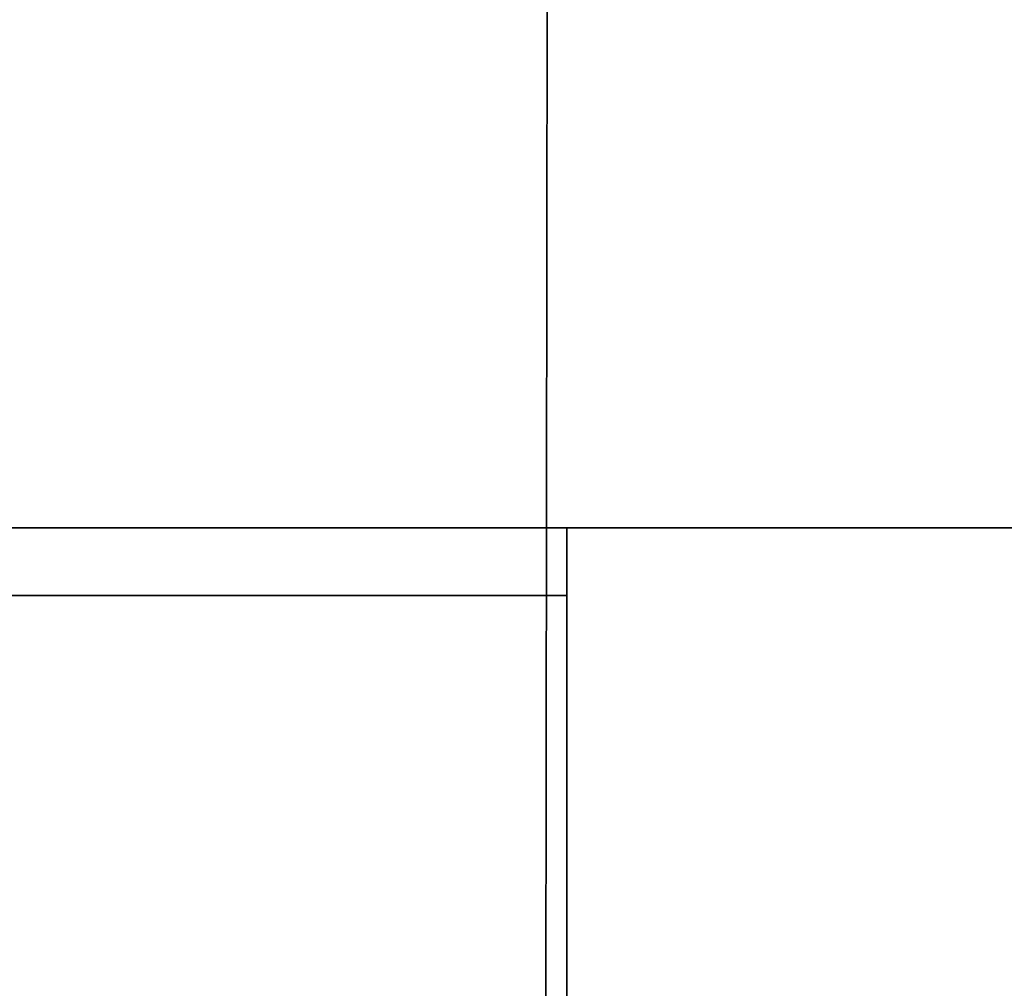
# Model space of a CAD drawing. Extents: x 413.3 to 457.5, y 5047.8 to 5050.
# Tile 124 of 256: x 419.392 to 419.53, y 5047.961 to 5048.096. Entities that reach past the tile are written whole.
import ezdxf

# ---------------------------------------------------------------- set-up
doc = ezdxf.new("R2010")
doc.units = 0
doc.header["$LTSCALE"] = 150
doc.header["$MEASUREMENT"] = 0
doc.layers.add('3DFACE_SHAPE', color=7, linetype='CONTINUOUS')

msp = doc.modelspace()

# ---------------------------------------------------------------- linework, layer by layer
at = {"layer": '3DFACE_SHAPE', "color": 13}
for points, invisible_edges in [([(419.46869, 5050.02487), (419.26869, 5050.02515), (419.26554, 5047.82515)], 12), ([(419.26554, 5047.82515, -0.2), (419.26869, 5050.02515, -0.2), (419.46554, 5047.82487, -0.2)], 2), ([(419.46554, 5047.82487), (419.46869, 5050.02487), (419.26554, 5047.82515)], 2), ([(419.26869, 5050.02515, -0.2), (419.46869, 5050.02487, -0.2), (419.46554, 5047.82487, -0.2)], 12), ([(419.36869, 5047.825, -0.0095), (419.37184, 5050.025, -0.0095), (419.46554, 5047.82487, -0.0095)], 2), ([(419.46869, 5050.02487, -0.1905), (419.37184, 5050.025, -0.1905), (419.36869, 5047.825, -0.1905)], 12), ([(419.46554, 5047.82487, -0.1905), (419.46869, 5050.02487, -0.1905), (419.36869, 5047.825, -0.1905)], 2), ([(419.37184, 5050.025, -0.0095), (419.46869, 5050.02487, -0.0095), (419.46554, 5047.82487, -0.0095)], 12), ([(419.46554, 5047.82487, -0.0095), (419.46869, 5050.02487, -0.0095), (419.46554, 5047.82487)], 2), ([(419.46869, 5050.02487, -0.0095), (419.46869, 5050.02487), (419.46554, 5047.82487)], 12), ([(419.46554, 5047.82487, -0.2), (419.46869, 5050.02487, -0.2), (419.46554, 5047.82487, -0.1905)], 2), ([(419.46869, 5050.02487, -0.2), (419.46869, 5050.02487, -0.1905), (419.46554, 5047.82487, -0.1905)], 12), ([(419.26869, 5048.02501, -1), (419.46869, 5048.02501, -1), (419.36554, 5048.01551, -1)], 14), ([(419.26869, 5048.02501, -0.2), (419.37184, 5048.01551, -0.2), (419.46869, 5048.02501, -0.2)], 3), ([(419.26869, 5048.02501, -1), (419.26869, 5048.02501, -0.2), (419.46869, 5048.02501, -1)], 2), ([(419.26869, 5048.02501, -0.2), (419.46869, 5048.02501, -0.2), (419.46869, 5048.02501, -1)], 12), ([(419.36554, 5048.01551, -1), (419.46869, 5048.02501, -1), (419.37184, 5048.01551, -1)], 15), ([(419.46869, 5048.02501, -1), (419.46869, 5048.01551, -1), (419.37184, 5048.01551, -1)], 12), ([(419.37184, 5048.01551, -0.2), (419.46869, 5048.01551, -0.2), (419.46869, 5048.02501, -0.2)], 12), ([(419.46869, 5048.02501, -1), (419.46869, 5048.02501, -0.2), (419.46869, 5048.01551, -1)], 2), ([(419.46869, 5048.02501, -0.2), (419.46869, 5048.01551, -0.2), (419.46869, 5048.01551, -1)], 12), ([(419.46869, 5048.02501, -0.0095), (419.46869, 5047.92816, -0.0095), (419.46869, 5048.02501)], 2), ([(419.46869, 5047.92816, -0.0095), (419.46869, 5047.92186, -0.0095), (419.46869, 5048.02501)], 14), ([(419.46869, 5048.02501), (419.46869, 5047.92186, -0.0095), (419.46869, 5047.82501)], 3), ([(419.46869, 5047.82501), (423.26869, 5047.82501), (419.46869, 5048.02501)], 2), ([(423.26869, 5047.82501), (423.26869, 5048.02501), (419.46869, 5048.02501)], 12), ([(419.46869, 5048.02501, -0.0095), (423.26869, 5048.02501, -0.0095), (419.46869, 5047.92816, -0.0095)], 2), ([(423.26869, 5048.02501, -0.0095), (423.26869, 5047.92816, -0.0095), (419.46869, 5047.92816, -0.0095)], 12), ([(419.46869, 5048.02501), (423.26869, 5048.02501), (419.46869, 5048.02501, -0.0095)], 2), ([(423.26869, 5048.02501), (423.26869, 5048.02501, -0.0095), (419.46869, 5048.02501, -0.0095)], 12), ([(423.26869, 5047.82501, -0.2), (419.46869, 5047.82501, -0.2), (423.26869, 5048.02501, -0.2)], 2), ([(419.46869, 5047.82501, -0.2), (419.46869, 5048.02501, -0.2), (423.26869, 5048.02501, -0.2)], 12), ([(423.26869, 5048.02501, -0.1905), (419.46869, 5048.02501, -0.1905), (423.26869, 5047.92816, -0.1905)], 2), ([(419.46869, 5048.02501, -0.1905), (419.46869, 5047.92816, -0.1905), (423.26869, 5047.92816, -0.1905)], 12), ([(423.26869, 5048.02501, -0.2), (419.46869, 5048.02501, -0.2), (423.26869, 5048.02501, -0.1905)], 2), ([(419.46869, 5048.02501, -0.2), (419.46869, 5048.02501, -0.1905), (423.26869, 5048.02501, -0.1905)], 12), ([(419.46869, 5047.82501, -0.2), (419.46869, 5047.92816, -0.1905), (419.46869, 5048.02501, -0.2)], 3), ([(419.46869, 5047.92816, -0.1905), (419.46869, 5048.02501, -0.1905), (419.46869, 5048.02501, -0.2)], 12), ([(419.46869, 5048.01551, -1), (419.46869, 5048.01551, -0.2), (419.37184, 5048.01551, -1)], 2), ([(419.46869, 5048.01551, -0.2), (419.37184, 5048.01551, -0.2), (419.37184, 5048.01551, -1)], 12)]:
    msp.add_3dface(points, dxfattribs=dict(at, invisible_edges=invisible_edges))

doc.saveas('drawing.dxf')
